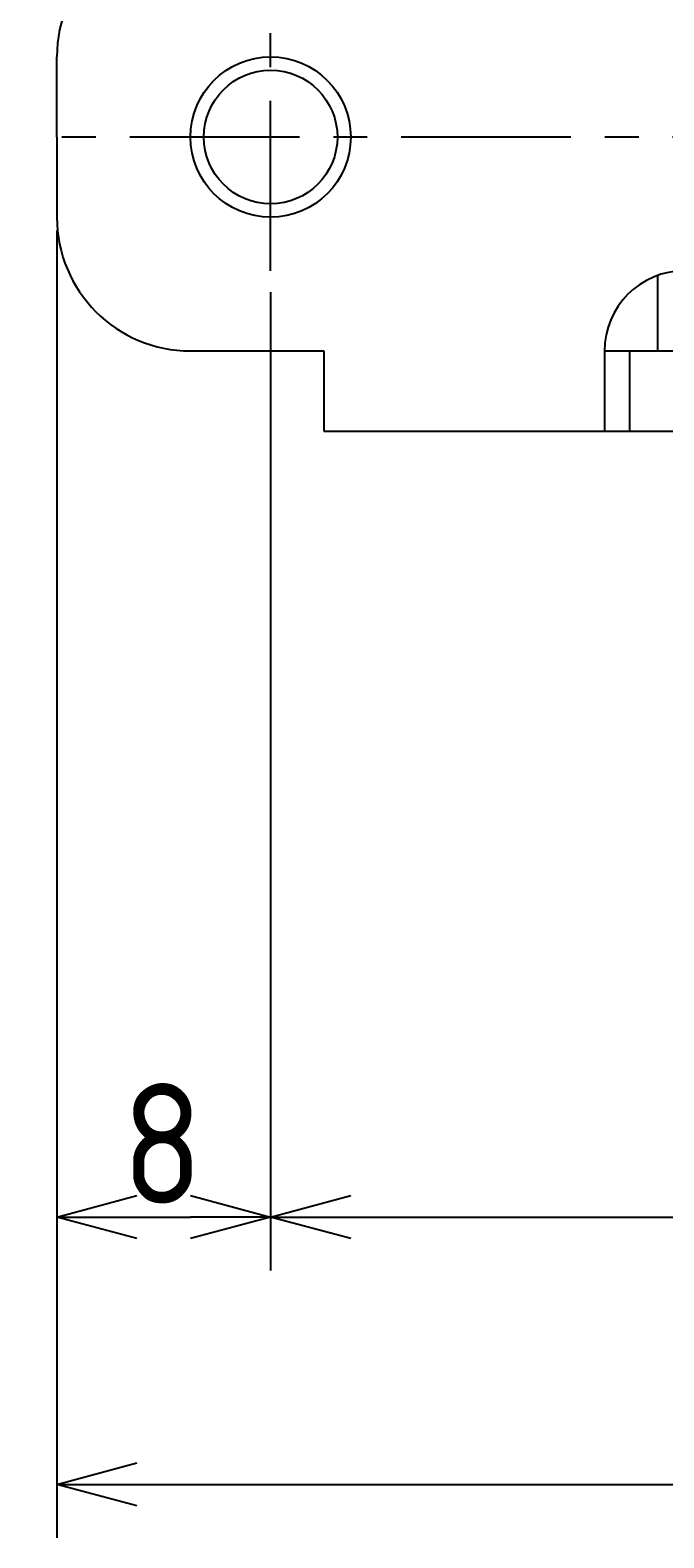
# Model space of a CAD drawing. Extents: x -88 to 325, y 165 to 311.
# Tile 1 of 13: x -88 to -64, y 203 to 259. Entities that reach past the tile are written whole.
import ezdxf

# ---------------------------------------------------------------- set-up
doc = ezdxf.new("R2010")
doc.units = 0
doc.header["$LTSCALE"] = 0.2
doc.linetypes.add('CENTER', pattern=[50.8, 31.75, -6.35, 6.35, -6.35])
doc.layers.get('0').update_dxf_attribs({"linetype": 'CONTINUOUS'})
doc.layers.get('DEFPOINTS').update_dxf_attribs({"linetype": 'CONTINUOUS'})
doc.layers.add('18-0-CON', color=3, linetype='CONTINUOUS')
doc.styles.add('DIMENSION', font='isocp.shx', dxfattribs={"bigfont": 'bigfont.shx'})
doc.dimstyles.get("Standard").update_dxf_attribs({"dimtxt": 0.18, "dimasz": 0.18, "dimexe": 0.18, "dimexo": 0.0625, "dimgap": 0.09, "dimtad": 0, "dimtih": 1, "dimtoh": 1, "dimzin": 0, "dimcen": 0.09, "dimazin": 3, "dimtfac": 1, "dimtofl": 0, "dimtmove": 0, "dimatfit": 3})

# ---------------------------------------------------------------- blocks, each defined once
blk = doc.blocks.new('_OPEN30')
at = {"color": 0, "linetype": 'BYBLOCK'}
for p, q in [((-1, 0.268), (0, 0)), ((0, 0), (-1, -0.268)), ((0, 0), (-1, 0))]:
    blk.add_line(p, q, dxfattribs=at)
blk = doc.blocks.new('*U48')
at = {"color": 0, "style": 'DIMENSION'}
blk.add_text('130', height=4.5, dxfattribs=at).set_placement((-26.026, 205.5))
blk = doc.blocks.new('*D47')
at = {"color": 0}
for p, q in [((-86.749, 251.903), (-86.749, 203)), ((43.251, 251.903), (43.251, 203)), ((-83.749, 205), (40.251, 205))]:
    blk.add_line(p, q, dxfattribs=at)
at = {"layer": 'DEFPOINTS', "color": 0}
for p in [(-86.749, 252.403), (43.251, 252.403), (43.251, 205)]:
    blk.add_point(p, dxfattribs=at)
at = {"color": 0, "xscale": 3, "yscale": 3, "zscale": 3, "rotation": 180}
blk.add_blockref('_OPEN30', (-86.749, 205), dxfattribs=at)
at = {"color": 0, "xscale": 3, "yscale": 3, "zscale": 3}
blk.add_blockref('_OPEN30', (43.251, 205), dxfattribs=at)
at = {"layer": '18-0-CON'}
blk.add_blockref('*U48', (0, 0), dxfattribs=at)
blk = doc.blocks.new('*U50')
at = {"color": 0, "style": 'DIMENSION'}
blk.add_text('114.3', height=4.5, dxfattribs=at).set_placement((-27.992, 215.5))
blk = doc.blocks.new('*D49')
at = {"color": 0}
for p, q in [((-78.749, 249.603), (-78.749, 213)), ((35.551, 249.603), (35.551, 213)), ((-75.749, 215), (32.551, 215))]:
    blk.add_line(p, q, dxfattribs=at)
at = {"layer": 'DEFPOINTS', "color": 0}
for p in [(-78.749, 250.103), (35.551, 250.103), (35.551, 215)]:
    blk.add_point(p, dxfattribs=at)
at = {"color": 0, "xscale": 3, "yscale": 3, "zscale": 3, "rotation": 180}
blk.add_blockref('_OPEN30', (-78.749, 215), dxfattribs=at)
at = {"color": 0, "xscale": 3, "yscale": 3, "zscale": 3}
blk.add_blockref('_OPEN30', (35.551, 215), dxfattribs=at)
at = {"layer": '18-0-CON'}
blk.add_blockref('*U50', (0, 0), dxfattribs=at)
blk = doc.blocks.new('*U52')
at = {"color": 0, "style": 'DIMENSION'}
blk.add_text('8', height=4.5, dxfattribs=at).set_placement((-84.324, 215.5))
blk = doc.blocks.new('*D51')
at = {"color": 0}
for p, q in [((-86.749, 251.903), (-86.749, 213)), ((-78.749, 246.903), (-78.749, 213)), ((-83.749, 215), (-81.749, 215))]:
    blk.add_line(p, q, dxfattribs=at)
at = {"layer": 'DEFPOINTS', "color": 0}
for p in [(-86.749, 252.403), (-78.749, 247.403), (-78.749, 215)]:
    blk.add_point(p, dxfattribs=at)
at = {"color": 0, "xscale": 3, "yscale": 3, "zscale": 3, "rotation": 180}
blk.add_blockref('_OPEN30', (-86.749, 215), dxfattribs=at)
at = {"color": 0, "xscale": 3, "yscale": 3, "zscale": 3}
blk.add_blockref('_OPEN30', (-78.749, 215), dxfattribs=at)
at = {"layer": '18-0-CON'}
blk.add_blockref('*U52', (0, 0), dxfattribs=at)

msp = doc.modelspace()

# ---------------------------------------------------------------- linework, layer by layer
at = {"color": 0, "linetype": 'CENTER'}
for p, q in [((-78.749, 250.403), (-78.749, 260.403)), ((44.251, 255.403), (-87.749, 255.403))]:
    msp.add_line(p, q, dxfattribs=at)
for p, q in [((-86.749, 255.403), (-86.749, 258.403)), ((-86.749, 255.403), (-86.749, 252.403)), ((-64.249, 247.403), (-64.249, 250.231)), ((-81.749, 247.403), (-76.749, 247.403)), ((-76.749, 247.403), (-76.749, 244.403)), ((-66.249, 247.403), (-21.749, 247.403)), ((-66.249, 247.403), (-66.249, 244.403)), ((-65.304, 244.403), (-65.304, 247.403)), ((-76.749, 244.403), (-21.749, 244.403))]:
    msp.add_line(p, q)
at = {"color": 0, "linetype": 'BYBLOCK'}
msp.add_circle((-78.749, 255.403), 3, dxfattribs=at)
msp.add_circle((-78.749, 255.403), 2.5)
for centre, radius, start, end in [((-81.749, 258.403), 5, 90, 180), ((-81.749, 252.403), 5, 180, 270), ((-63.249, 247.403), 3, 90, 180)]:
    msp.add_arc(centre, radius, start, end)

# ---------------------------------------------------------------- dimensions: what is measured, and where the dimension line sits
at = {"color": 0}
for base, p1, p2, picture, middle in [((43.251, 205), (-86.749, 252.403), (43.251, 252.403), '*D47', (-21.749, 207.75)), ((-78.749, 215), (-86.749, 252.403), (-78.749, 247.403), '*D51', (-82.749, 217.75)), ((35.551, 215), (-78.749, 250.103), (35.551, 250.103), '*D49', (-21.599, 217.75))]:
    dim = msp.add_linear_dim(base=base, p1=p1, p2=p2, dimstyle='Standard', override={"dimscale": 1, "dimclrd": 0, "dimclre": 0, "dimclrt": 0, "dimtol": 0, "dimtp": 0.1, "dimtm": 0}, dxfattribs=at)
    dim.commit()
    dim.dimension.update_dxf_attribs({"geometry": picture, "text_midpoint": middle})

doc.saveas('drawing.dxf')
